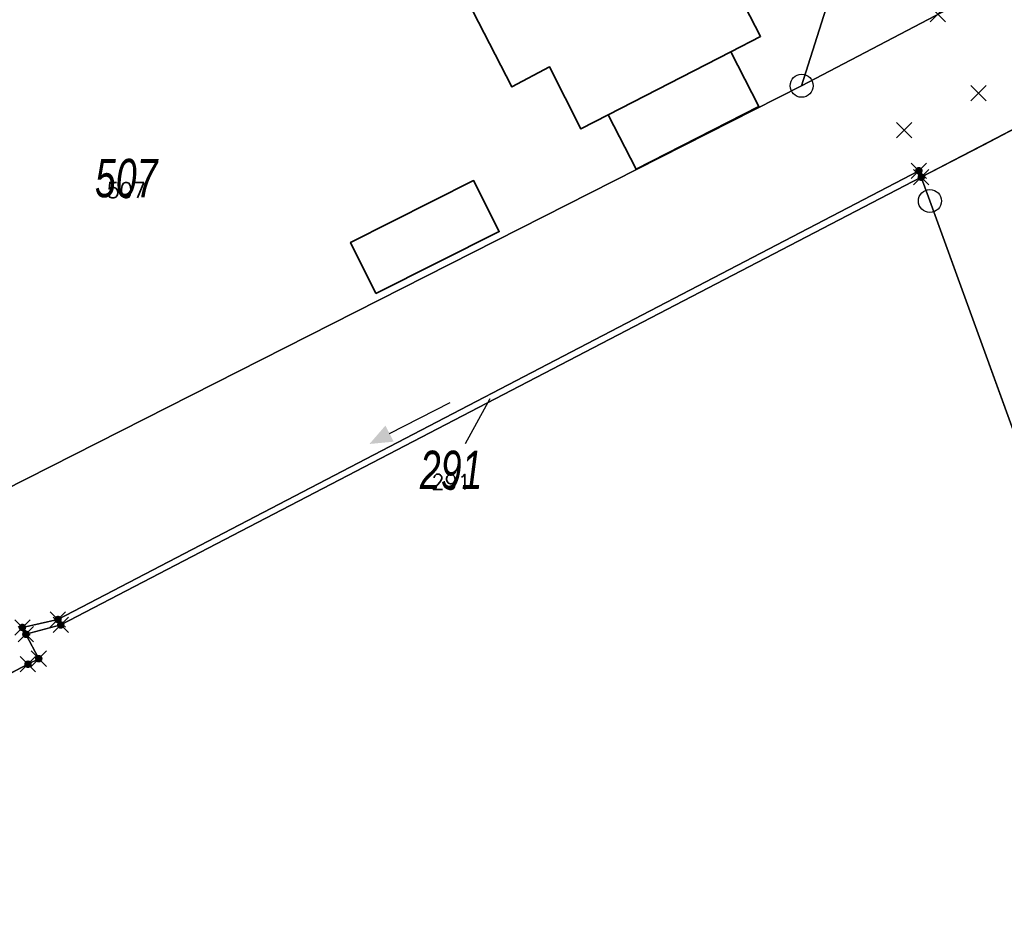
# Model space of a CAD drawing. Header units: metres. Extents: x 339653 to 341672, y 5744753 to 5747397.
# Tile 237 of 256: x 340716 to 340780, y 5746365 to 5746424. Entities that reach past the tile are written whole.
import ezdxf

# ---------------------------------------------------------------- set-up
doc = ezdxf.new("R2010")
doc.units = ezdxf.units.M
doc.header["$LTSCALE"] = 0.03
doc.header["$PDMODE"] = 3
doc.header["$PDSIZE"] = 0.5
doc.layers.add('B-Flurstück', color=83, linetype='Continuous')
for name, color, linetype, lineweight in [('B-Flurstücksnummer', 83, 'Continuous', 25), ('B-Gebäude', 15, 'Continuous', 35), ('Flurstücke_Grenzpunkte', 7, 'Continuous', 25), ('Gewässer', 7, 'Continuous', 25), ('Netzpunkte', 7, 'Continuous', 25), ('Siedlung', 7, 'Continuous', 25), ('Vegetation', 7, 'Continuous', 25), ('Verkehr', 7, 'Continuous', 25)]:
    doc.layers.add(name, color=color, linetype=linetype, lineweight=lineweight)
doc.styles.add('FLURSTUECKSNUMMER', font='simplex.shx')
doc.styles.add('Flurstücksnummer - K 10 700', font='ariali.ttf', dxfattribs={"width": 0.7})

# ---------------------------------------------------------------- blocks, each defined once
blk = doc.blocks.new('Bach', base_point=(-0.007389, 0))
blk.add_hatch(color=256).paths.add_polyline_path([(-0.5, 0), (-0.253694, 0.098522), (-0.253694, -0.098522)], flags=0)
blk.add_line((-0.253694, 0), (0.485223, 0))
blk = doc.blocks.new('Grenzpunkt mit Abmarkung (Marke)')
at = {"lineweight": -2}
blk.add_circle((0, 0), 0.499, dxfattribs=at)
blk = doc.blocks.new('Grenzpunkt. Abmarkung nach Quellenlage nicht zu spezifizieren')
at = {"lineweight": -2}
blk.add_hatch(color=256, dxfattribs=at).paths.add_polyline_path([(0, 0.165, -1), (0, -0.165, -1)], flags=0)
blk.add_point((0, 0), dxfattribs=at)

msp = doc.modelspace()

# ---------------------------------------------------------------- linework, layer by layer
at = {"layer": 'B-Flurstück', "color": 83}
for points in [[(340880.752, 5746478.681, 0), (340866.551, 5746471.314, 0), (340849.758, 5746462.602, 0), (340834.357, 5746454.602, 0), (340832.966, 5746453.889, 0), (340818.767, 5746446.521, 0), (340799.944, 5746436.753, 0), (340782.384, 5746427.639, 0), (340779.225, 5746426.002, 0), (340766.826, 5746419.499, 0), (340714.791, 5746393.127, 0), (340713.226, 5746392.329, 0), (340712.734, 5746392.08, 0), (340712.11, 5746391.763, 0), (340711.441, 5746391.425, 0), (340710.863, 5746391.135, 0), (340709.792, 5746390.585, 0), (340698.661, 5746387.123, 0), (340575.285, 5746377.925, 0)], [(340564.629, 5746365.908, 0), (340634.074, 5746371.238, 0), (340701.493, 5746376.412, 0), (340713.864, 5746380.516, 0), (340715.308, 5746381.257, 0), (340716.382, 5746381.808, 0), (340717.086, 5746382.17, 0), (340716.246, 5746383.761, 0), (340716.018, 5746384.206, 0), (340718.338, 5746384.722, 0), (340774.473, 5746413.963, 0), (340774.628, 5746413.54, 0), (340778.654, 5746415.633, 0), (340781.609, 5746417.169, 0), (340798.433, 5746425.931, 0), (340815.608, 5746434.877, 0), (340824.196, 5746439.349, 0), (340832.784, 5746443.821, 0), (340850.994, 5746453.306, 0), (340869.206, 5746462.791, 0)], [(340699.971, 5746416.672, 0), (340712.734, 5746392.08, 0), (340713.226, 5746392.329, 0), (340714.791, 5746393.127, 0), (340766.826, 5746419.499, 0), (340768.557, 5746424.971, 0), (340757.548, 5746446.34, 0), (340702.006, 5746417.725, 0), (340699.971, 5746416.672, 0)], [(340768.557, 5746424.971, 0), (340766.826, 5746419.499, 0), (340779.225, 5746426.002, 0)], [(340775.191, 5746411.99, 0), (340788.075, 5746376.566, 0), (340805.424, 5746328.863, 0), (340806.454, 5746326.031, 0), (340807.836, 5746322.231, 0), (340814.505, 5746326.703, 0), (340794.644, 5746381.305, 0), (340782.201, 5746415.507, 0), (340781.609, 5746417.169, 0), (340778.654, 5746415.633, 0), (340774.628, 5746413.54, 0), (340775.191, 5746411.99, 0)], [(340716.246, 5746383.761, 0), (340718.52, 5746384.366, 0), (340774.628, 5746413.54, 0), (340774.473, 5746413.963, 0), (340718.338, 5746384.722, 0), (340716.018, 5746384.206, 0), (340716.246, 5746383.761, 0)], [(340777.916, 5746300.517, 0), (340807.836, 5746322.231, 0), (340806.454, 5746326.031, 0), (340805.424, 5746328.863, 0), (340788.075, 5746376.566, 0), (340775.191, 5746411.99, 0), (340774.628, 5746413.54, 0), (340718.52, 5746384.366, 0), (340716.246, 5746383.761, 0), (340717.086, 5746382.17, 0), (340716.382, 5746381.808, 0), (340715.308, 5746381.257, 0), (340713.864, 5746380.516, 0), (340701.493, 5746376.412, 0), (340634.074, 5746371.238, 0), (340564.629, 5746365.908, 0)]]:
    msp.add_polyline3d(points, dxfattribs=at)
at = {"layer": 'B-Gebäude'}
for points in [[(340754.221, 5746417.602), (340752.435, 5746416.688), (340750.395, 5746420.724), (340747.937, 5746419.424), (340742.858, 5746429.271), (340745.301, 5746430.531), (340744.173, 5746432.716), (340743.233, 5746434.539), (340747.119, 5746436.544), (340754.942, 5746440.578), (340758.449, 5746433.775), (340758.011, 5746433.533), (340760.191, 5746429.326), (340760.627, 5746429.546), (340764.148, 5746422.716), (340762.211, 5746421.706)], [(340754.221, 5746417.602), (340762.211, 5746421.706), (340764.046, 5746418.14), (340756.032, 5746414.072)], [(340739.071, 5746405.959), (340737.414, 5746409.293), (340745.442, 5746413.321), (340747.111, 5746409.994)]]:
    msp.add_lwpolyline(points, close=True, dxfattribs=at)
for points in [[(340754.221, 5746417.602, 0), (340762.211, 5746421.706, 0), (340764.148, 5746422.716, 0), (340760.627, 5746429.546, 0), (340760.191, 5746429.326, 0), (340758.011, 5746433.533, 0), (340758.449, 5746433.775, 0), (340754.942, 5746440.578, 0), (340747.119, 5746436.544, 0), (340743.233, 5746434.539, 0), (340744.173, 5746432.716, 0), (340745.301, 5746430.531, 0), (340742.858, 5746429.271, 0), (340747.937, 5746419.424, 0), (340750.395, 5746420.724, 0), (340752.435, 5746416.688, 0), (340754.221, 5746417.602, 0)], [(340754.221, 5746417.602, 0), (340762.211, 5746421.706, 0), (340764.148, 5746422.716, 0), (340760.627, 5746429.546, 0), (340760.191, 5746429.326, 0), (340758.011, 5746433.533, 0), (340758.449, 5746433.775, 0), (340754.942, 5746440.578, 0), (340747.119, 5746436.544, 0), (340743.233, 5746434.539, 0), (340744.173, 5746432.716, 0), (340745.301, 5746430.531, 0), (340742.858, 5746429.271, 0), (340747.937, 5746419.424, 0), (340750.395, 5746420.724, 0), (340752.435, 5746416.688, 0), (340754.221, 5746417.602, 0)], [(340762.211, 5746421.706, 0), (340754.221, 5746417.602, 0), (340756.032, 5746414.072, 0), (340764.046, 5746418.14, 0), (340762.211, 5746421.706, 0)], [(340762.211, 5746421.706, 0), (340754.221, 5746417.602, 0), (340756.032, 5746414.072, 0), (340764.046, 5746418.14, 0), (340762.211, 5746421.706, 0)], [(340739.071, 5746405.959, 0), (340747.111, 5746409.994, 0), (340745.442, 5746413.321, 0), (340737.414, 5746409.293, 0), (340739.071, 5746405.959, 0)]]:
    msp.add_polyline3d(points, dxfattribs=at)
at = {"layer": 'Flurstücke_Grenzpunkte', "color": 83}
msp.add_line((340744.922, 5746396.184), (340746.515, 5746399.124), dxfattribs=at)
for points in [[(340564.009, 5746377.096), (340698.661, 5746387.123), (340709.792, 5746390.585), (340710.863, 5746391.135), (340711.441, 5746391.425), (340712.11, 5746391.763), (340712.734, 5746392.08), (340713.226, 5746392.329), (340714.791, 5746393.127), (340766.826, 5746419.499), (340779.225, 5746426.002), (340782.384, 5746427.639), (340799.944, 5746436.753), (340818.767, 5746446.521), (340832.966, 5746453.889), (340834.357, 5746454.602), (340849.758, 5746462.602), (340866.551, 5746471.314), (340880.752, 5746478.681)], [(340869.206, 5746462.791), (340850.994, 5746453.306), (340832.784, 5746443.821), (340824.196, 5746439.349), (340815.608, 5746434.877), (340798.433, 5746425.931), (340781.609, 5746417.169), (340774.628, 5746413.54), (340774.473, 5746413.963), (340718.338, 5746384.722), (340716.018, 5746384.206), (340716.246, 5746383.761), (340717.086, 5746382.17), (340716.382, 5746381.808), (340713.864, 5746380.516), (340701.493, 5746376.412), (340634.074, 5746371.238), (340564.629, 5746365.908)], [(340766.826, 5746419.499), (340779.225, 5746426.002)], [(340779.225, 5746426.002), (340766.826, 5746419.499), (340768.557, 5746424.971)], [(340714.791, 5746393.127), (340766.826, 5746419.499)], [(340546.518, 5746294.114), (340564.629, 5746365.908), (340634.074, 5746371.238), (340701.493, 5746376.412), (340713.864, 5746380.516), (340716.382, 5746381.808), (340717.086, 5746382.17), (340716.246, 5746383.761), (340718.52, 5746384.366), (340774.628, 5746413.54), (340775.191, 5746411.99), (340807.836, 5746322.231), (340777.916, 5746300.517)]]:
    msp.add_lwpolyline(points, dxfattribs=at)
for points in [[(340699.971, 5746416.672), (340702.006, 5746417.725), (340757.548, 5746446.34), (340768.557, 5746424.971), (340766.826, 5746419.499), (340714.791, 5746393.127), (340713.226, 5746392.329), (340712.734, 5746392.08)], [(340775.191, 5746411.99), (340774.628, 5746413.54), (340781.609, 5746417.169), (340782.201, 5746415.507), (340794.644, 5746381.305), (340814.505, 5746326.703), (340807.836, 5746322.231)], [(340716.246, 5746383.761), (340716.018, 5746384.206), (340718.338, 5746384.722), (340774.473, 5746413.963), (340774.628, 5746413.54), (340718.52, 5746384.366)]]:
    msp.add_lwpolyline(points, close=True, dxfattribs=at)
at = {"layer": 'Gewässer', "color": 83}
msp.add_lwpolyline([(340716.246, 5746383.761), (340716.018, 5746384.206), (340718.338, 5746384.722), (340774.473, 5746413.963), (340774.628, 5746413.54), (340718.52, 5746384.366)], close=True, dxfattribs=at)
at = {"layer": 'Netzpunkte', "color": 83}
for p in [(340775.7, 5746424.156), (340778.36, 5746419.006), (340773.506, 5746416.596)]:
    msp.add_point(p, dxfattribs=at)
at = {"layer": 'Siedlung', "color": 83}
msp.add_lwpolyline([(340699.971, 5746416.672), (340702.006, 5746417.725), (340757.548, 5746446.34), (340768.557, 5746424.971), (340766.826, 5746419.499), (340714.791, 5746393.127), (340713.226, 5746392.329), (340712.734, 5746392.08)], close=True, dxfattribs=at)
at = {"layer": 'Vegetation', "color": 83}
msp.add_lwpolyline([(340783.012, 5746336.069), (340760.612, 5746349.882), (340751.702, 5746352.35), (340740.794, 5746353.042), (340730.495, 5746351.094), (340717.591, 5746342.68), (340703.591, 5746329.335), (340690.385, 5746318.321), (340666.768, 5746298.276), (340648.255, 5746340.331), (340634.074, 5746371.238), (340701.493, 5746376.412), (340713.864, 5746380.516), (340716.382, 5746381.808), (340717.086, 5746382.17), (340716.246, 5746383.761), (340718.52, 5746384.366), (340774.628, 5746413.54), (340775.191, 5746411.99), (340807.836, 5746322.231)], dxfattribs=at)
at = {"layer": 'Verkehr', "color": 83}
for points in [[(340564.009, 5746377.096), (340698.661, 5746387.123), (340709.792, 5746390.585), (340710.863, 5746391.135), (340711.441, 5746391.425), (340712.11, 5746391.763), (340712.734, 5746392.08), (340713.226, 5746392.329), (340714.791, 5746393.127), (340766.826, 5746419.499), (340779.225, 5746426.002), (340782.384, 5746427.639), (340799.944, 5746436.753), (340818.767, 5746446.521), (340832.966, 5746453.889), (340834.357, 5746454.602), (340849.758, 5746462.602), (340866.551, 5746471.314), (340880.752, 5746478.681)], [(340869.206, 5746462.791), (340850.994, 5746453.306), (340832.784, 5746443.821), (340824.196, 5746439.349), (340815.608, 5746434.877), (340798.433, 5746425.931), (340781.609, 5746417.169), (340774.628, 5746413.54), (340774.473, 5746413.963), (340718.338, 5746384.722), (340716.018, 5746384.206), (340716.246, 5746383.761), (340717.086, 5746382.17), (340716.382, 5746381.808), (340713.864, 5746380.516), (340701.493, 5746376.412), (340634.074, 5746371.238), (340564.629, 5746365.908)], [(340779.225, 5746426.002), (340766.826, 5746419.499), (340768.557, 5746424.971)]]:
    msp.add_lwpolyline(points, dxfattribs=at)
msp.add_lwpolyline([(340775.191, 5746411.99), (340774.628, 5746413.54), (340781.609, 5746417.169), (340782.201, 5746415.507), (340794.644, 5746381.305), (340814.505, 5746326.703), (340807.836, 5746322.231)], close=True, dxfattribs=at)

# ---------------------------------------------------------------- block references
at = {"layer": 'Flurstücke_Grenzpunkte', "color": 83, "xscale": 1.5, "yscale": 1.5, "zscale": 1.5}
for name, p in [('Grenzpunkt mit Abmarkung (Marke)', (340766.826, 5746419.499)), ('Grenzpunkt. Abmarkung nach Quellenlage nicht zu spezifizieren', (340774.473, 5746413.963)), ('Grenzpunkt. Abmarkung nach Quellenlage nicht zu spezifizieren', (340774.628, 5746413.54)), ('Grenzpunkt mit Abmarkung (Marke)', (340775.191, 5746411.99)), ('Grenzpunkt. Abmarkung nach Quellenlage nicht zu spezifizieren', (340718.338, 5746384.722)), ('Grenzpunkt. Abmarkung nach Quellenlage nicht zu spezifizieren', (340718.52, 5746384.366)), ('Grenzpunkt. Abmarkung nach Quellenlage nicht zu spezifizieren', (340716.018, 5746384.206)), ('Grenzpunkt. Abmarkung nach Quellenlage nicht zu spezifizieren', (340716.246, 5746383.761)), ('Grenzpunkt. Abmarkung nach Quellenlage nicht zu spezifizieren', (340716.382, 5746381.808)), ('Grenzpunkt. Abmarkung nach Quellenlage nicht zu spezifizieren', (340717.086, 5746382.17))]:
    msp.add_blockref(name, p, dxfattribs=at)
at = {"layer": 'Gewässer', "color": 83, "xscale": 6.000000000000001, "yscale": 6.000000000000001, "zscale": 6.000000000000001, "rotation": 27.235519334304}
msp.add_blockref('Bach', (340741.275, 5746397.51), dxfattribs=at)

# ---------------------------------------------------------------- texts
at = {"layer": 'B-Flurstücksnummer', "color": 83, "char_height": 1, "attachment_point": 8, "style": 'FLURSTUECKSNUMMER'}
for s, insert in [('507', (340722.79, 5746412.199)), ('291', (340743.974, 5746393.184))]:
    msp.add_mtext(s, dxfattribs=dict(at, insert=insert))
at = {"layer": 'Flurstücke_Grenzpunkte', "color": 83, "char_height": 2.5, "attachment_point": 8, "line_spacing_factor": 0.69, "style": 'Flurstücksnummer - K 10 700'}
for s, insert in [('507', (340722.79, 5746412.199)), ('291', (340743.974, 5746393.184))]:
    msp.add_mtext(s, dxfattribs=dict(at, insert=insert))

doc.saveas('drawing.dxf')
